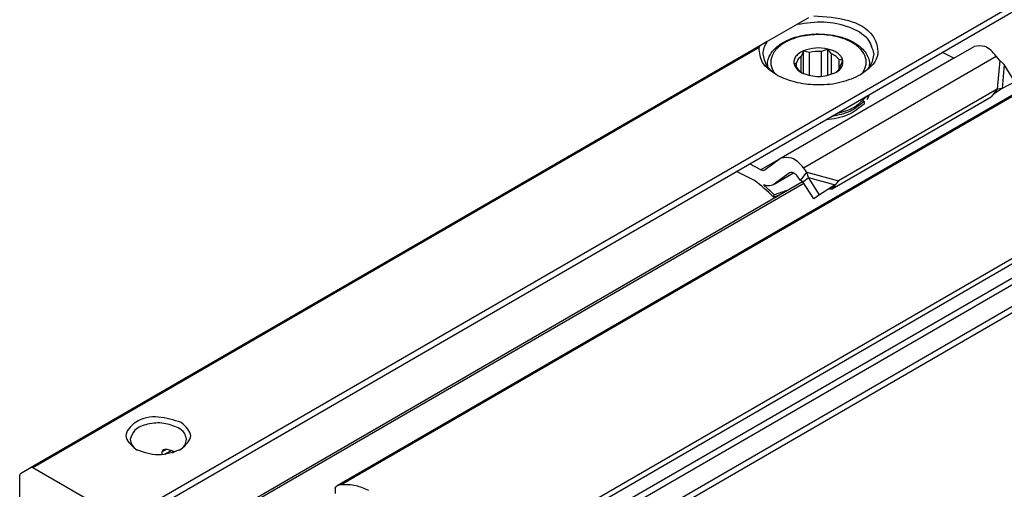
# Model space of a CAD drawing. Header units: millimetres. Extents: x -746 to 1106, y -92 to 517.
# Tile 13 of 55: x -328 to -309, y -41 to -32. Entities that reach past the tile are written whole.
import ezdxf

# ---------------------------------------------------------------- set-up
doc = ezdxf.new("R2010")
doc.units = ezdxf.units.MM

# ---------------------------------------------------------------- blocks, each defined once
blk = doc.blocks.new('REGLA_SV2-720-T__27', base_point=(-976.439, -160.071))
at = {"color": 7, "linetype": 'Continuous'}
for p, q in [((-400.856, 202.602), (-965.457, -124.175)), ((-974.838, -127.552), (-938.161, -106.324))]:
    blk.add_line(p, q, dxfattribs=at)
at = {"color": 3, "linetype": 'Continuous'}
for p, q in [((-400.895, 202.511), (-965.217, -124.104)), ((-385.152, 200.974), (-964.272, -134.206)), ((-964.083, -134.469), (-384.962, 200.711)), ((-962.341, -134.746), (-383.22, 200.434)), ((-962.151, -135.01), (-383.031, 200.171)), ((-392.342, 197.64), (-957.082, -129.218)), ((-392.692, 197.764), (-957.015, -128.852)), ((-974.689, -127.6), (-938.089, -106.416))]:
    blk.add_line(p, q, dxfattribs=at)
at = {"color": 7, "linetype": 'Continuous'}
blk.add_arc((-965.188, -124.645), 0.541, 93.08565, 119.78, dxfattribs=at)
for points, knots in [([(-963.601, -124.438), (-963.845, -124.33), (-964.359, -124.103), (-964.922, -124.104), (-965.217, -124.104)], [0, 0, 0, 0, 0.791588, 1.666828, 1.666828, 1.666828, 1.666828]), ([(-965.568, -124.307), (-965.567, -124.301), (-965.566, -124.287), (-965.555, -124.26), (-965.533, -124.233), (-965.5, -124.202), (-965.473, -124.186), (-965.457, -124.175)], [0, 0, 0, 0, 0.0161355, 0.0436323, 0.0854575, 0.1197795, 0.1788149, 0.1788149, 0.1788149, 0.1788149])]:
    blk.add_open_spline(points, degree=3, knots=knots, dxfattribs=at)
blk.add_open_spline([(-965.568, -124.307), (-965.568, -124.358), (-965.568, -124.46), (-965.568, -124.562), (-965.568, -124.613)], degree=3, dxfattribs=at)
blk = doc.blocks.new('SOPORTE_SV2-T__28', base_point=(-984.071, -154.915))
at = {"color": 3, "linetype": 'Continuous'}
for p, q in [((-977.107, -125.634), (-867.05, -61.946)), ((-940.618, -98.336), (-983.406, -123.1)), ((-940.714, -98.459), (-983.306, -123.11)), ((-938.115, -105.507), (-926.802, -98.959)), ((-926.599, -99.218), (-926.743, -100.889)), ((-926.337, -99.449), (-926.459, -100.858)), ((-939.463, -104.967), (-940.599, -105.625)), ((-937.912, -105.766), (-936.059, -106.282)), ((-937.804, -106.086), (-936.24, -106.519)), ((-975.485, -122.029), (-975.719, -122.164)), ((-975.55, -122.311), (-975.183, -122.099))]:
    blk.add_line(p, q, dxfattribs=at)
at = {"color": 7, "linetype": 'Continuous'}
for p, q in [((-976.907, -125.912), (-867.523, -62.602)), ((-937.805, -96.708), (-938.463, -97.088)), ((-938.463, -97.088), (-940.231, -98.111)), ((-940.231, -98.111), (-940.618, -98.336)), ((-938.11, -98.662), (-938.248, -98.974)), ((-938.11, -99.982), (-938.11, -98.662)), ((-937.749, -98.75), (-938.11, -98.662)), ((-936.68, -98.549), (-937.041, -98.694)), ((-937.041, -100.149), (-937.041, -98.694)), ((-936.456, -98.832), (-936.68, -98.549)), ((-936.68, -100.094), (-936.68, -98.549)), ((-929.285, -99.077), (-928.103, -98.389)), ((-929.285, -99.077), (-939.416, -104.937)), ((-938.247, -99.912), (-938.248, -98.974)), ((-937.749, -100.099), (-937.749, -98.75)), ((-936.456, -100.028), (-936.456, -98.832)), ((-935.795, -99.209), (-936.019, -99.159)), ((-936.019, -99.719), (-936.019, -99.159)), ((-935.933, -99.521), (-935.795, -99.209)), ((-929.285, -99.077), (-929.957, -98.739)), ((-926.599, -99.218), (-926.802, -98.959)), ((-926.337, -99.449), (-926.599, -99.218)), ((-940.226, -99.48), (-940.226, -99.551)), ((-938.518, -99.357), (-938.656, -99.435)), ((-938.656, -99.435), (-938.432, -99.719)), ((-938.518, -99.61), (-938.518, -99.357)), ((-934.226, -99.48), (-934.226, -99.551)), ((-925.722, -100.468), (-926.337, -99.449)), ((-936.269, -99.949), (-936.204, -99.912)), ((-925.722, -100.468), (-926.459, -100.858)), ((-926.743, -100.889), (-936.059, -106.282)), ((-926.743, -100.889), (-926.963, -101.18)), ((-926.459, -100.858), (-926.815, -101.099)), ((-926.459, -100.858), (-926.743, -100.889)), ((-927.11, -101.375), (-936.423, -106.765)), ((-934.552, -101.613), (-934.552, -101.776)), ((-927.073, -101.327), (-927.11, -101.375)), ((-926.963, -101.18), (-927.073, -101.327)), ((-926.815, -101.099), (-926.866, -101.133)), ((-939.463, -104.967), (-940.356, -105.627)), ((-939.416, -104.937), (-939.463, -104.967)), ((-940.599, -105.625), (-941.271, -105.287)), ((-937.912, -105.766), (-938.115, -105.507)), ((-940.971, -106.255), (-942.027, -105.725)), ((-938.931, -105.812), (-939.824, -106.472)), ((-939.824, -106.472), (-938.688, -105.815)), ((-938.915, -105.802), (-938.931, -105.812)), ((-938.279, -106.252), (-938.482, -105.992)), ((-938.279, -106.252), (-938.132, -106.057)), ((-938.139, -106.338), (-938.005, -106.237)), ((-938.132, -106.057), (-937.912, -105.766)), ((-938.005, -106.237), (-937.804, -106.086)), ((-937.804, -106.086), (-937.912, -105.766)), ((-937.161, -107.089), (-937.804, -106.086)), ((-939.824, -106.472), (-939.871, -106.503)), ((-937.496, -107.341), (-938.139, -106.338)), ((-936.24, -106.519), (-937.161, -107.089)), ((-936.24, -106.519), (-936.575, -106.771)), ((-936.277, -106.571), (-936.423, -106.765)), ((-936.24, -106.519), (-936.277, -106.571)), ((-936.059, -106.282), (-936.24, -106.519)), ((-939.83, -107.094), (-939.88, -107.218)), ((-937.161, -107.089), (-937.496, -107.341)), ((-975.719, -122.327), (-975.719, -122.164)), ((-975.108, -122.224), (-975.001, -122.162)), ((-984.071, -125.766), (-984.071, -123.55)), ((-983.406, -123.1), (-984.03, -123.459)), ((-978.945, -125.634), (-983.306, -123.11))]:
    blk.add_line(p, q, dxfattribs=at)
for centre, radius, start, end in [((-937.228, -100.834), 2.148, 85.01432, 104.02997), ((-935.319, -100.977), 1.094, 330.90569, 346.81771), ((-935.319, -100.814), 1.094, 330.90569, 335.5565), ((-926.387, -101.856), 0.867, 123.5454, 142.38927), ((-947.347, -114.578), 10.485, 44.58657, 52.54699), ((-947.833, -115.009), 11.256, 44.68581, 49.04162), ((-975.589, -122.171), 0.13, 116.65644, 176.81432), ((-975.53, -122.269), 0.244, 79.36942, 118.87006)]:
    blk.add_arc(centre, radius, start, end, dxfattribs=at)
for points, knots in [([(-938.463, -97.088), (-937.941, -97.012), (-936.912, -96.863), (-935.499, -97.171), (-934.295, -97.774), (-934.072, -98.508), (-933.976, -98.827)], [0, 0, 0, 0, 1.56666, 3.08322, 4.339821, 5.304896, 5.304896, 5.304896, 5.304896]), ([(-937.509, -96.604), (-936.821, -96.642), (-935.577, -96.71), (-933.974, -97.489), (-933.534, -99.162), (-934.33, -99.746), (-934.76, -100.061)], [0, 0, 0, 0, 2.067995, 3.743757, 4.979803, 6.435058, 6.435058, 6.435058, 6.435058]), ([(-940.476, -98.827), (-940.464, -98.703), (-940.439, -98.445), (-940.302, -98.225), (-940.231, -98.111)], [0, 0, 0, 0, 0.3702304, 0.7662165, 0.7662165, 0.7662165, 0.7662165]), ([(-940.226, -99.48), (-940.216, -99.37), (-940.2, -99.176), (-940.084, -98.902), (-939.899, -98.623), (-939.558, -98.299), (-939.1, -98.034), (-938.485, -97.806), (-937.871, -97.684), (-937.174, -97.646), (-936.528, -97.691), (-935.845, -97.839), (-935.281, -98.066), (-934.853, -98.341), (-934.564, -98.61), (-934.358, -98.908), (-934.243, -99.204), (-934.231, -99.398), (-934.226, -99.48)], [0, 0, 0, 0, 0.327827, 0.579447, 0.882575, 1.326849, 1.97656, 2.456584, 3.291308, 3.84184, 4.546854, 5.227308, 5.930368, 6.357209, 6.747916, 7.104651, 7.439547, 7.684147, 7.684147, 7.684147, 7.684147]), ([(-940.714, -98.459), (-940.712, -98.448), (-940.706, -98.421), (-940.682, -98.386), (-940.651, -98.356), (-940.628, -98.342), (-940.618, -98.336)], [0, 0, 0, 0, 0.0344146, 0.0826552, 0.125182, 0.1619197, 0.1619197, 0.1619197, 0.1619197]), ([(-939.691, -100.061), (-940.015, -99.847), (-940.602, -99.459), (-940.68, -98.768), (-940.714, -98.459)], [0, 0, 0, 0, 1.099459, 1.989812, 1.989812, 1.989812, 1.989812]), ([(-938.105, -98.649), (-938.205, -98.7), (-938.39, -98.795), (-938.596, -99.008), (-938.673, -99.207), (-938.678, -99.35), (-938.663, -99.407), (-938.656, -99.435)], [0, 0, 0, 0, 0.33574, 0.619983, 0.868795, 0.956908, 1.043796, 1.043796, 1.043796, 1.043796]), ([(-936.68, -98.549), (-936.924, -98.508), (-937.407, -98.428), (-937.874, -98.576), (-938.105, -98.649)], [0, 0, 0, 0, 0.73051, 1.44691, 1.44691, 1.44691, 1.44691]), ([(-935.795, -99.209), (-935.824, -99.127), (-935.889, -98.946), (-936.121, -98.761), (-936.388, -98.619), (-936.581, -98.573), (-936.68, -98.549)], [0, 0, 0, 0, 0.25497, 0.568479, 0.855657, 1.160268, 1.160268, 1.160268, 1.160268]), ([(-926.802, -98.959), (-927.008, -98.718), (-927.361, -98.308), (-927.885, -98.365), (-928.103, -98.389)], [0, 0, 0, 0, 0.879341, 1.502415, 1.502415, 1.502415, 1.502415]), ([(-939.691, -100.061), (-939.915, -99.887), (-940.328, -99.568), (-940.429, -99.059), (-940.476, -98.827)], [0, 0, 0, 0, 0.818649, 1.506294, 1.506294, 1.506294, 1.506294]), ([(-938.248, -98.974), (-938.315, -99.029), (-938.441, -99.132), (-938.493, -99.286), (-938.518, -99.357)], [0, 0, 0, 0, 0.2557517, 0.4766224, 0.4766224, 0.4766224, 0.4766224]), ([(-936.019, -99.159), (-936.075, -99.094), (-936.197, -98.954), (-936.366, -98.875), (-936.456, -98.832)], [0, 0, 0, 0, 0.2547805, 0.5512749, 0.5512749, 0.5512749, 0.5512749]), ([(-936.204, -99.912), (-936.061, -99.816), (-935.804, -99.645), (-935.798, -99.342), (-935.795, -99.209)], [0, 0, 0, 0, 0.4813127, 0.8605475, 0.8605475, 0.8605475, 0.8605475]), ([(-933.976, -98.827), (-934.022, -99.059), (-934.123, -99.568), (-934.536, -99.887), (-934.76, -100.061)], [0, 0, 0, 0, 0.687645, 1.506294, 1.506294, 1.506294, 1.506294]), ([(-938.656, -99.435), (-938.618, -99.527), (-938.534, -99.729), (-938.348, -99.847), (-938.247, -99.912)], [0, 0, 0, 0, 0.2912348, 0.6416786, 0.6416786, 0.6416786, 0.6416786]), ([(-938.432, -99.719), (-938.406, -99.753), (-938.351, -99.823), (-938.282, -99.882), (-938.247, -99.912)], [0, 0, 0, 0, 0.128614, 0.2683801, 0.2683801, 0.2683801, 0.2683801]), ([(-936.204, -99.912), (-936.136, -99.854), (-936.011, -99.747), (-935.958, -99.592), (-935.933, -99.521)], [0, 0, 0, 0, 0.2613993, 0.4832661, 0.4832661, 0.4832661, 0.4832661]), ([(-939.515, -100.162), (-939.544, -100.145), (-939.603, -100.111), (-939.662, -100.077), (-939.691, -100.061)], [0, 0, 0, 0, 0.1023289, 0.2031189, 0.2031189, 0.2031189, 0.2031189]), ([(-934.76, -100.061), (-935.131, -100.227), (-935.914, -100.576), (-937.188, -100.685), (-938.428, -100.586), (-939.163, -100.299), (-939.515, -100.162)], [0, 0, 0, 0, 1.213054, 2.555157, 3.783746, 4.910351, 4.910351, 4.910351, 4.910351]), ([(-938.247, -99.912), (-938.229, -99.922), (-938.194, -99.941), (-938.159, -99.962), (-938.141, -99.973)], [0, 0, 0, 0, 0.0601138, 0.1218784, 0.1218784, 0.1218784, 0.1218784]), ([(-938.141, -99.973), (-937.827, -100.067), (-937.2, -100.254), (-936.579, -100.051), (-936.269, -99.949)], [0, 0, 0, 0, 0.959348, 1.912814, 1.912814, 1.912814, 1.912814]), ([(-934.552, -101.613), (-934.809, -101.826), (-935.366, -102.287), (-936.078, -102.428), (-936.462, -102.504)], [0, 0, 0, 0, 0.983543, 2.137266, 2.137266, 2.137266, 2.137266]), ([(-936.15, -102.324), (-935.796, -102.229), (-935.142, -102.054), (-934.666, -101.577), (-934.448, -101.359)], [0, 0, 0, 0, 1.078891, 1.987134, 1.987134, 1.987134, 1.987134]), ([(-934.552, -101.613), (-934.568, -101.609), (-934.596, -101.6), (-934.622, -101.585), (-934.635, -101.578)], [0, 0, 0, 0, 0.04735802, 0.08959107, 0.08959107, 0.08959107, 0.08959107]), ([(-934.448, -101.359), (-934.444, -101.354), (-934.436, -101.342), (-934.429, -101.331), (-934.425, -101.325)], [0, 0, 0, 0, 0.02094351, 0.04175739, 0.04175739, 0.04175739, 0.04175739]), ([(-934.432, -101.336), (-934.421, -101.337), (-934.398, -101.339), (-934.375, -101.344), (-934.363, -101.346)], [0, 0, 0, 0, 0.03447378, 0.06951537, 0.06951537, 0.06951537, 0.06951537]), ([(-934.552, -101.776), (-934.855, -102.016), (-935.518, -102.539), (-936.358, -102.649), (-936.815, -102.708)], [0, 0, 0, 0, 1.137278, 2.487737, 2.487737, 2.487737, 2.487737]), ([(-938.115, -105.507), (-938.322, -105.267), (-938.674, -104.856), (-939.199, -104.913), (-939.416, -104.937)], [0, 0, 0, 0, 0.879341, 1.502415, 1.502415, 1.502415, 1.502415]), ([(-940.599, -105.625), (-940.558, -105.642), (-940.483, -105.675), (-940.407, -105.649), (-940.372, -105.637)], [0, 0, 0, 0, 0.1279345, 0.2345827, 0.2345827, 0.2345827, 0.2345827]), ([(-938.482, -105.992), (-938.551, -105.912), (-938.668, -105.775), (-938.843, -105.794), (-938.915, -105.802)], [0, 0, 0, 0, 0.2931137, 0.500805, 0.500805, 0.500805, 0.500805]), ([(-939.871, -106.503), (-939.96, -106.536), (-940.152, -106.607), (-940.349, -106.544), (-940.454, -106.509)], [0, 0, 0, 0, 0.2772697, 0.5991556, 0.5991556, 0.5991556, 0.5991556]), ([(-938.139, -106.338), (-938.151, -106.331), (-938.174, -106.316), (-938.208, -106.294), (-938.243, -106.273), (-938.267, -106.259), (-938.279, -106.252)], [0, 0, 0, 0, 0.0408745, 0.0819997, 0.1230501, 0.1643534, 0.1643534, 0.1643534, 0.1643534]), ([(-936.423, -106.765), (-936.436, -106.766), (-936.461, -106.766), (-936.499, -106.768), (-936.537, -106.769), (-936.562, -106.771), (-936.575, -106.771)], [0, 0, 0, 0, 0.0375867, 0.075416, 0.1136324, 0.152093, 0.152093, 0.152093, 0.152093]), ([(-939.88, -107.218), (-939.812, -107.196), (-939.678, -107.152), (-939.544, -107.108), (-939.476, -107.085)], [0, 0, 0, 0, 0.2124703, 0.4247161, 0.4247161, 0.4247161, 0.4247161]), ([(-939.062, -106.846), (-939.086, -106.853), (-939.133, -106.868), (-939.284, -106.917), (-939.517, -106.992), (-939.726, -107.06), (-939.83, -107.094)], [0, 0, 0, 0, 0.074194, 0.1484141, 0.4776273, 0.8073878, 0.8073878, 0.8073878, 0.8073878]), ([(-974.596, -120.457), (-975.041, -120.314), (-975.929, -120.028), (-977.189, -120.219), (-978.112, -121.266), (-977.556, -121.765), (-977.278, -122.015)], [0, 0, 0, 0, 1.383236, 2.765803, 3.721655, 4.680409, 4.680409, 4.680409, 4.680409]), ([(-974.773, -120.763), (-975.052, -120.655), (-975.632, -120.428), (-976.52, -120.508), (-977.34, -120.784), (-977.516, -121.244), (-977.59, -121.439)], [0, 0, 0, 0, 0.884332, 1.839193, 2.658943, 3.257962, 3.257962, 3.257962, 3.257962]), ([(-974.601, -122.015), (-974.321, -121.756), (-973.761, -121.238), (-974.318, -120.717), (-974.596, -120.457)], [0, 0, 0, 0, 0.959582, 1.917227, 1.917227, 1.917227, 1.917227]), ([(-974.29, -121.439), (-974.319, -121.308), (-974.384, -121.019), (-974.635, -120.854), (-974.773, -120.763)], [0, 0, 0, 0, 0.3864353, 0.8596324, 0.8596324, 0.8596324, 0.8596324]), ([(-977.59, -121.439), (-977.566, -121.557), (-977.513, -121.818), (-977.3, -121.978), (-977.184, -122.066)], [0, 0, 0, 0, 0.3515742, 0.7707547, 0.7707547, 0.7707547, 0.7707547]), ([(-974.696, -122.066), (-974.579, -121.978), (-974.366, -121.818), (-974.313, -121.557), (-974.29, -121.439)], [0, 0, 0, 0, 0.4191805, 0.7707547, 0.7707547, 0.7707547, 0.7707547]), ([(-974.962, -122.178), (-975.044, -122.146), (-975.214, -122.081), (-975.392, -122.047), (-975.485, -122.029)], [0, 0, 0, 0, 0.262115, 0.5445453, 0.5445453, 0.5445453, 0.5445453]), ([(-984.03, -123.459), (-984.042, -123.47), (-984.068, -123.494), (-984.07, -123.53), (-984.071, -123.55)], [0, 0, 0, 0, 0.0467462, 0.1038515, 0.1038515, 0.1038515, 0.1038515]), ([(-983.306, -123.11), (-983.323, -123.101), (-983.356, -123.085), (-983.39, -123.095), (-983.406, -123.1)], [0, 0, 0, 0, 0.0573272, 0.1040441, 0.1040441, 0.1040441, 0.1040441])]:
    blk.add_open_spline(points, degree=3, knots=knots, dxfattribs=at)
at = {"color": 3, "linetype": 'Continuous'}
for points, knots in [([(-934.633, -99.929), (-934.545, -99.767), (-934.375, -99.454), (-934.475, -98.888), (-934.847, -98.412), (-935.517, -97.985), (-936.466, -97.711), (-937.593, -97.665), (-938.594, -97.86), (-939.352, -98.222), (-939.831, -98.652), (-940.068, -99.18), (-940.002, -99.603), (-939.868, -99.861), (-939.798, -99.956), (-939.762, -100.004)], [0, 0, 0, 0, 0.538476, 1.043274, 1.613531, 2.309922, 3.391839, 4.538568, 5.665469, 6.414856, 7.034698, 7.561693, 8.077956, 8.251383, 8.431256, 8.431256, 8.431256, 8.431256]), ([(-940.226, -99.48), (-940.225, -99.492), (-940.225, -99.516), (-940.225, -99.539), (-940.226, -99.551)], [0, 0, 0, 0, 0.03705251, 0.0710663, 0.0710663, 0.0710663, 0.0710663]), ([(-934.226, -99.551), (-934.226, -99.539), (-934.226, -99.516), (-934.226, -99.492), (-934.226, -99.48)], [0, 0, 0, 0, 0.03405566, 0.07106634, 0.07106634, 0.07106634, 0.07106634]), ([(-934.69, -100.004), (-934.68, -99.992), (-934.661, -99.967), (-934.642, -99.942), (-934.633, -99.929)], [0, 0, 0, 0, 0.04691997, 0.09338916, 0.09338916, 0.09338916, 0.09338916])]:
    blk.add_open_spline(points, degree=3, knots=knots, dxfattribs=at)
at = {"color": 7, "linetype": 'Continuous'}
for points in [[(-940.372, -105.637), (-940.369, -105.635), (-940.364, -105.632), (-940.359, -105.629), (-940.356, -105.627)], [(-977.278, -122.015), (-976.832, -122.175), (-975.94, -122.494), (-975.047, -122.175), (-974.601, -122.015)]]:
    blk.add_open_spline(points, degree=3, dxfattribs=at)
blk = doc.blocks.new('REGLA_SV2-720-T__29', base_point=(-984.071, -179.83))
for name, p in [('SOPORTE_SV2-T__28', (-984.071, -154.915)), ('REGLA_SV2-720-T__27', (-976.439, -160.071))]:
    blk.add_blockref(name, p)
blk = doc.blocks.new('Iso3', base_point=(-912.3, -115.5))
blk.add_blockref('REGLA_SV2-720-T__29', (-984.071, -179.83))

msp = doc.modelspace()

# ---------------------------------------------------------------- block references
at = {"xscale": 0.33333333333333, "yscale": 0.33333333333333, "zscale": 0.33333333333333}
msp.add_blockref('Iso3', (-304.1, -38.5), dxfattribs=at)

doc.saveas('drawing.dxf')
